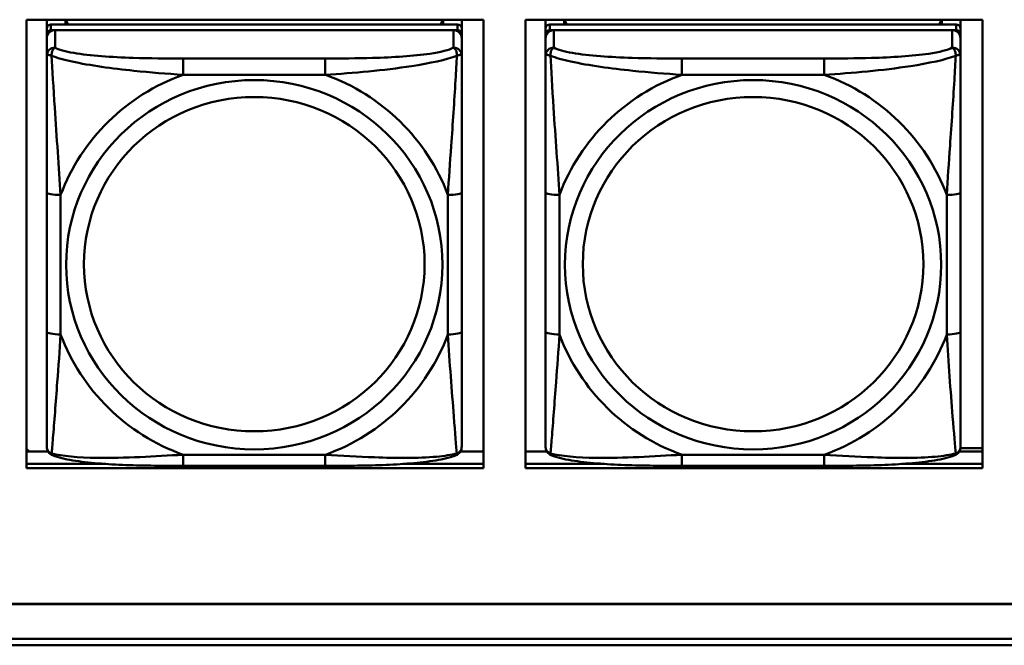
# Model space of a CAD drawing. Header units: inches. Extents: x 2.9 to 75, y -2.3 to 43.7.
# Tile 51 of 155: x 41.7 to 43.1, y 10.9 to 11.8. Entities that reach past the tile are written whole.
import ezdxf

# ---------------------------------------------------------------- set-up
doc = ezdxf.new("R2010")
doc.units = ezdxf.units.IN
doc.header["$MEASUREMENT"] = 0
doc.layers.add('Visible Edges(ROSSANSI)', color=7, linetype='Continuous', lineweight=50)
doc.layers.add('Visible Tangent Edges(ROSSANSI)', color=7, linetype='Continuous', lineweight=50)

msp = doc.modelspace()

# ---------------------------------------------------------------- linework, layer by layer
at = {"layer": 'Visible Edges(ROSSANSI)'}
for p, q in [((41.7424, 11.1789), (41.7424, 11.8176)), ((41.7424, 11.8176), (42.393, 11.8176)), ((41.7712, 11.8052), (41.7712, 11.8176)), ((41.7978, 11.811), (41.7978, 11.8176)), ((41.8015, 11.811), (41.7982, 11.8176)), ((42.3347, 11.8176), (42.3314, 11.811)), ((42.3352, 11.8176), (42.3352, 11.811)), ((42.3617, 11.8176), (42.3617, 11.8052)), ((42.393, 11.8176), (42.393, 11.1789)), ((42.4524, 11.1789), (42.4524, 11.8176)), ((42.4524, 11.8176), (43.103, 11.8176)), ((42.4812, 11.8052), (42.4812, 11.8176)), ((42.5078, 11.811), (42.5078, 11.8176)), ((42.5115, 11.811), (42.5082, 11.8176)), ((43.0447, 11.8176), (43.0414, 11.811)), ((43.0452, 11.8176), (43.0452, 11.811)), ((43.0717, 11.8176), (43.0717, 11.8052)), ((43.103, 11.8176), (43.103, 11.1789)), ((41.7712, 11.8052), (41.7712, 11.797)), ((42.3558, 11.811), (41.7771, 11.811)), ((41.7771, 11.8028), (42.3558, 11.8028)), ((42.3499, 11.8028), (41.783, 11.8028)), ((42.3617, 11.797), (42.3617, 11.8052)), ((42.4812, 11.8052), (42.4812, 11.797)), ((43.0658, 11.811), (42.4871, 11.811)), ((42.4871, 11.8028), (43.0658, 11.8028)), ((43.0599, 11.8028), (42.493, 11.8028)), ((43.0717, 11.797), (43.0717, 11.8052)), ((41.7712, 11.7912), (41.7712, 11.797)), ((41.7712, 11.7912), (41.7712, 11.7663)), ((42.3617, 11.797), (42.3617, 11.7912)), ((42.3617, 11.7663), (42.3617, 11.7912)), ((42.4812, 11.7912), (42.4812, 11.797)), ((42.4812, 11.7912), (42.4812, 11.7663)), ((43.0717, 11.797), (43.0717, 11.7912)), ((43.0717, 11.7663), (43.0717, 11.7912)), ((41.7712, 11.5718), (41.7712, 11.3732)), ((42.3617, 11.3732), (42.3617, 11.5718)), ((42.4812, 11.5718), (42.4812, 11.3732)), ((43.0717, 11.3732), (43.0717, 11.5718)), ((41.7462, 11.2027), (41.7424, 11.2064)), ((41.7424, 11.2027), (41.7731, 11.2027)), ((42.3599, 11.2027), (42.393, 11.2027)), ((42.4524, 11.2027), (42.4831, 11.2027)), ((43.0699, 11.2027), (43.103, 11.2027)), ((43.0716, 11.2074), (43.103, 11.2074)), ((41.7424, 11.185), (41.8551, 11.185)), ((41.8551, 11.185), (41.7424, 11.185)), ((42.2778, 11.185), (42.393, 11.185)), ((42.393, 11.185), (42.2778, 11.185)), ((42.4524, 11.185), (42.5651, 11.185)), ((42.5651, 11.185), (42.4524, 11.185)), ((42.9878, 11.185), (43.103, 11.185)), ((43.103, 11.185), (42.9878, 11.185)), ((42.393, 11.1789), (41.7424, 11.1789)), ((42.1676, 11.1822), (41.9653, 11.1822)), ((43.103, 11.1789), (42.4524, 11.1789)), ((42.8776, 11.1822), (42.6753, 11.1822)), ((35.8151, 10.9856), (53.1903, 10.9856)), ((53.1903, 10.9852), (35.8151, 10.9852)), ((35.8652, 10.9361), (53.2403, 10.9361)), ((53.2403, 10.9268), (35.8642, 10.9268))]:
    msp.add_line(p, q, dxfattribs=at)
for centre, major_axis, start_param, end_param in [((41.7771, 11.8052), (-0.00591, 0), 4.712389, 6.283185), ((41.7771, 11.797), (-0.00591, 0), 4.712389, 6.283185), ((41.783, 11.7912), (-0.0118, 0), 4.712389, 6.283185), ((42.3499, 11.7912), (0.0118, 0), 0, 1.570796), ((42.3558, 11.8052), (0.00591, 0), 0, 1.570796), ((42.3558, 11.797), (0.00591, 0), 0, 1.570796), ((42.4871, 11.8052), (-0.00591, 0), 4.712389, 6.283185), ((42.4871, 11.797), (-0.00591, 0), 4.712389, 6.283185), ((42.493, 11.7912), (-0.0118, 0), 4.712389, 6.283185), ((43.0599, 11.7912), (0.0118, 0), 0, 1.570796), ((43.0658, 11.8052), (0.00591, 0), 0, 1.570796), ((43.0658, 11.797), (0.00591, 0), 0, 1.570796)]:
    msp.add_ellipse(centre, major_axis=major_axis, ratio=0.981793, start_param=start_param, end_param=end_param, dxfattribs=at)
for points, knots in [([(41.7712, 11.7663), (41.7712, 11.7572), (41.7712, 11.7419), (41.7712, 11.7247), (41.7712, 11.6983), (41.7712, 11.668), (41.7712, 11.6386), (41.7712, 11.6162), (41.7712, 11.5938), (41.7712, 11.5718)], [-0.7968224, -0.7968224, -0.7968224, -0.7968224, -0.6514613, -0.6514613, -0.6514613, -0.427691, -0.427691, -0.427691, -0.2569517, -0.2569517, -0.2569517, -0.2569517]), ([(42.3617, 11.5718), (42.3617, 11.595), (42.3617, 11.6188), (42.3617, 11.6424), (42.3617, 11.6735), (42.3617, 11.7058), (42.3617, 11.7326), (42.3617, 11.7465), (42.3617, 11.7585), (42.3617, 11.7663)], [0.2569537, 0.2569537, 0.2569537, 0.2569537, 0.4371919, 0.4371919, 0.4371919, 0.6739428, 0.6739428, 0.6739428, 0.7963818, 0.7963818, 0.7963818, 0.7963818]), ([(42.4812, 11.7663), (42.4812, 11.7572), (42.4812, 11.7419), (42.4812, 11.7247), (42.4812, 11.6983), (42.4812, 11.668), (42.4812, 11.6386), (42.4812, 11.6162), (42.4812, 11.5938), (42.4812, 11.5718)], [-0.7968224, -0.7968224, -0.7968224, -0.7968224, -0.6514613, -0.6514613, -0.6514613, -0.427691, -0.427691, -0.427691, -0.2569517, -0.2569517, -0.2569517, -0.2569517]), ([(43.0717, 11.5718), (43.0717, 11.595), (43.0717, 11.6188), (43.0717, 11.6424), (43.0717, 11.6735), (43.0717, 11.7058), (43.0717, 11.7326), (43.0717, 11.7465), (43.0717, 11.7585), (43.0717, 11.7663)], [0.2569537, 0.2569537, 0.2569537, 0.2569537, 0.4371919, 0.4371919, 0.4371919, 0.6739428, 0.6739428, 0.6739428, 0.7963818, 0.7963818, 0.7963818, 0.7963818]), ([(41.7712, 11.3732), (41.7712, 11.35), (41.7712, 11.3266), (41.7712, 11.3044), (41.7712, 11.2752), (41.7712, 11.2469), (41.7712, 11.2281), (41.7712, 11.2183), (41.7712, 11.2115), (41.7712, 11.2097)], [0.2569537, 0.2569537, 0.2569537, 0.2569537, 0.4371919, 0.4371919, 0.4371919, 0.6739428, 0.6739428, 0.6739428, 0.7963818, 0.7963818, 0.7963818, 0.7963818]), ([(42.3617, 11.2097), (42.3617, 11.2118), (42.3617, 11.2211), (42.3617, 11.2338), (42.3617, 11.2534), (42.3617, 11.2803), (42.3617, 11.308), (42.3617, 11.3291), (42.3617, 11.3512), (42.3617, 11.3732)], [-0.7968224, -0.7968224, -0.7968224, -0.7968224, -0.6514613, -0.6514613, -0.6514613, -0.427691, -0.427691, -0.427691, -0.2569517, -0.2569517, -0.2569517, -0.2569517]), ([(42.4812, 11.3732), (42.4812, 11.35), (42.4812, 11.3266), (42.4812, 11.3044), (42.4812, 11.2752), (42.4812, 11.2469), (42.4812, 11.2281), (42.4812, 11.2183), (42.4812, 11.2115), (42.4812, 11.2097)], [0.2569537, 0.2569537, 0.2569537, 0.2569537, 0.4371919, 0.4371919, 0.4371919, 0.6739428, 0.6739428, 0.6739428, 0.7963818, 0.7963818, 0.7963818, 0.7963818]), ([(43.0717, 11.2097), (43.0717, 11.2118), (43.0717, 11.2211), (43.0717, 11.2338), (43.0717, 11.2534), (43.0717, 11.2803), (43.0717, 11.308), (43.0717, 11.3291), (43.0717, 11.3512), (43.0717, 11.3732)], [-0.7968224, -0.7968224, -0.7968224, -0.7968224, -0.6514613, -0.6514613, -0.6514613, -0.427691, -0.427691, -0.427691, -0.2569517, -0.2569517, -0.2569517, -0.2569517]), ([(41.7792, 11.1973), (41.7782, 11.1978), (41.7771, 11.1984), (41.7751, 11.2), (41.7742, 11.2009), (41.7729, 11.2029), (41.7724, 11.2039), (41.7717, 11.2058), (41.7715, 11.2066), (41.7712, 11.2083), (41.7712, 11.209), (41.7712, 11.2097)], [0.02510739, 0.02510739, 0.02510739, 0.02510739, 0.03073999, 0.03073999, 0.03637259, 0.03637259, 0.0420052, 0.0420052, 0.0476378, 0.0476378, 0.0532704, 0.0532704, 0.0532704, 0.0532704]), ([(42.3537, 11.1973), (42.3548, 11.1978), (42.3558, 11.1984), (42.3578, 11.2), (42.3587, 11.2009), (42.36, 11.2029), (42.3605, 11.2039), (42.3612, 11.2058), (42.3614, 11.2066), (42.3617, 11.2083), (42.3617, 11.209), (42.3617, 11.2097)], [0.02510739, 0.02510739, 0.02510739, 0.02510739, 0.03073999, 0.03073999, 0.03637259, 0.03637259, 0.0420052, 0.0420052, 0.0476378, 0.0476378, 0.0532704, 0.0532704, 0.0532704, 0.0532704]), ([(42.4892, 11.1973), (42.4882, 11.1978), (42.4871, 11.1984), (42.4851, 11.2), (42.4842, 11.2009), (42.4829, 11.2029), (42.4824, 11.2039), (42.4817, 11.2058), (42.4815, 11.2066), (42.4812, 11.2083), (42.4812, 11.209), (42.4812, 11.2097)], [0.02510739, 0.02510739, 0.02510739, 0.02510739, 0.03073999, 0.03073999, 0.03637259, 0.03637259, 0.0420052, 0.0420052, 0.0476378, 0.0476378, 0.0532704, 0.0532704, 0.0532704, 0.0532704]), ([(43.0637, 11.1973), (43.0648, 11.1978), (43.0658, 11.1984), (43.0678, 11.2), (43.0687, 11.2009), (43.07, 11.2029), (43.0705, 11.2039), (43.0712, 11.2058), (43.0714, 11.2066), (43.0717, 11.2083), (43.0717, 11.209), (43.0717, 11.2097)], [0.02510739, 0.02510739, 0.02510739, 0.02510739, 0.03073999, 0.03073999, 0.03637259, 0.03637259, 0.0420052, 0.0420052, 0.0476378, 0.0476378, 0.0532704, 0.0532704, 0.0532704, 0.0532704]), ([(41.9653, 11.1822), (41.9518, 11.1822), (41.9381, 11.1823), (41.9108, 11.1827), (41.8972, 11.183), (41.8704, 11.184), (41.8571, 11.1848), (41.8314, 11.1869), (41.8192, 11.1882), (41.7971, 11.1919), (41.7877, 11.1939), (41.7792, 11.1973)], [0.2569517, 0.2569517, 0.2569517, 0.2569517, 0.3597049, 0.3597049, 0.4624581, 0.4624581, 0.5652112, 0.5652112, 0.6679644, 0.6679644, 0.7707176, 0.7707176, 0.7707176, 0.7707176]), ([(42.3537, 11.1973), (42.3453, 11.1939), (42.3358, 11.1919), (42.3137, 11.1882), (42.3015, 11.1869), (42.2758, 11.1848), (42.2625, 11.184), (42.2357, 11.183), (42.2221, 11.1827), (42.1948, 11.1823), (42.1811, 11.1822), (42.1676, 11.1822)], [-0.7703505, -0.7703505, -0.7703505, -0.7703505, -0.6676711, -0.6676711, -0.5649918, -0.5649918, -0.4623124, -0.4623124, -0.3596331, -0.3596331, -0.2569537, -0.2569537, -0.2569537, -0.2569537]), ([(42.6753, 11.1822), (42.6618, 11.1822), (42.6481, 11.1823), (42.6208, 11.1827), (42.6072, 11.183), (42.5804, 11.184), (42.5671, 11.1848), (42.5414, 11.1869), (42.5292, 11.1882), (42.5071, 11.1919), (42.4977, 11.1939), (42.4892, 11.1973)], [0.2569517, 0.2569517, 0.2569517, 0.2569517, 0.3597049, 0.3597049, 0.4624581, 0.4624581, 0.5652112, 0.5652112, 0.6679644, 0.6679644, 0.7707176, 0.7707176, 0.7707176, 0.7707176]), ([(43.0637, 11.1973), (43.0553, 11.1939), (43.0458, 11.1919), (43.0237, 11.1882), (43.0115, 11.1869), (42.9858, 11.1848), (42.9725, 11.184), (42.9457, 11.183), (42.9321, 11.1827), (42.9048, 11.1823), (42.8911, 11.1822), (42.8776, 11.1822)], [-0.7703505, -0.7703505, -0.7703505, -0.7703505, -0.6676711, -0.6676711, -0.5649918, -0.5649918, -0.4623124, -0.4623124, -0.3596331, -0.3596331, -0.2569537, -0.2569537, -0.2569537, -0.2569537])]:
    msp.add_open_spline(points, degree=3, knots=knots, dxfattribs=at)
at = {"layer": 'Visible Tangent Edges(ROSSANSI)'}
for p, q in [((41.7771, 11.8028), (41.7771, 11.811)), ((41.783, 11.7779), (41.783, 11.8028)), ((42.3499, 11.8028), (42.3499, 11.7779)), ((42.3558, 11.811), (42.3558, 11.8028)), ((42.4871, 11.8028), (42.4871, 11.811)), ((42.493, 11.7779), (42.493, 11.8028)), ((43.0599, 11.8028), (43.0599, 11.7779)), ((43.0658, 11.811), (43.0658, 11.8028)), ((41.9653, 11.7624), (41.9653, 11.7393)), ((42.1676, 11.7624), (41.9653, 11.7624)), ((42.1676, 11.7624), (42.1676, 11.7393)), ((42.6753, 11.7624), (42.6753, 11.7393)), ((42.8776, 11.7624), (42.6753, 11.7624)), ((42.8776, 11.7624), (42.8776, 11.7393)), ((41.9653, 11.7393), (42.1676, 11.7393)), ((42.6753, 11.7393), (42.8776, 11.7393)), ((41.7909, 11.3694), (41.7909, 11.5681)), ((42.3421, 11.5681), (42.3421, 11.3694)), ((42.5009, 11.3694), (42.5009, 11.5681)), ((43.0521, 11.5681), (43.0521, 11.3694)), ((42.1676, 11.1982), (41.9653, 11.1982)), ((41.9653, 11.1822), (41.9653, 11.1982)), ((42.1676, 11.1822), (42.1676, 11.1982)), ((42.8776, 11.1982), (42.6753, 11.1982)), ((42.6753, 11.1822), (42.6753, 11.1982)), ((42.8776, 11.1822), (42.8776, 11.1982))]:
    msp.add_line(p, q, dxfattribs=at)
for centre, major_axis, ratio, start_param, end_param in [((41.783, 11.7663), (-0.0118, 0), 0.981793, 4.712389, 6.283185), ((42.3499, 11.7663), (0.0118, 0), 0.981793, 0, 1.570796), ((42.493, 11.7663), (-0.0118, 0), 0.981793, 4.712389, 6.283185), ((43.0599, 11.7663), (0.0118, 0), 0.981793, 0, 1.570796), ((42.0665, 11.4687), (-0.2936, 0), 0.981793, 5.064156, 5.931419), ((42.0665, 11.4687), (0.2936, 0), 0.981793, 0.351767, 1.21903), ((42.7765, 11.4687), (-0.2936, 0), 0.981793, 5.064156, 5.931419), ((42.7765, 11.4687), (0.2936, 0), 0.981793, 0.351767, 1.21903), ((41.7909, 11.5718), (-0.0197, 0), 0.189952, 0, 1.570796), ((42.3421, 11.5718), (0.0197, 0), 0.189952, 4.712389, 6.283185), ((42.5009, 11.5718), (-0.0197, 0), 0.189952, 0, 1.570796), ((43.0521, 11.5718), (0.0197, 0), 0.189952, 4.712389, 6.283185), ((41.7909, 11.3732), (-0.0197, 0), 0.189952, 0, 1.570796), ((42.0665, 11.4687), (-0.2936, 0), 0.981793, 0.351767, 1.21903), ((42.0665, 11.4687), (0.2936, 0), 0.981793, 5.064156, 5.931419), ((42.3421, 11.3732), (0.0197, 0), 0.189952, 4.712389, 6.283185), ((42.5009, 11.3732), (-0.0197, 0), 0.189952, 0, 1.570796), ((42.7765, 11.4687), (-0.2936, 0), 0.981793, 0.351767, 1.21903), ((42.7765, 11.4687), (0.2936, 0), 0.981793, 5.064156, 5.931419), ((43.0521, 11.3732), (0.0197, 0), 0.189952, 4.712389, 6.283185)]:
    msp.add_ellipse(centre, major_axis=major_axis, ratio=ratio, start_param=start_param, end_param=end_param, dxfattribs=at)
for centre, major_axis in [((42.0665, 11.4687), (-0.2678, 0)), ((42.7765, 11.4687), (-0.2678, 0)), ((42.0665, 11.4695), (-0.2424, 0)), ((42.7765, 11.4695), (-0.2424, 0))]:
    msp.add_ellipse(centre, major_axis=major_axis, ratio=0.981793, dxfattribs=at)
for points, knots in [([(41.778, 11.7663), (41.778, 11.7674), (41.7781, 11.7685), (41.7783, 11.7705), (41.7785, 11.7715), (41.7789, 11.7729), (41.7791, 11.7734), (41.7795, 11.7741), (41.7796, 11.7744), (41.7799, 11.7749), (41.7801, 11.7753), (41.7807, 11.776), (41.7811, 11.7765), (41.782, 11.7772), (41.7825, 11.7776), (41.783, 11.7779)], [-0.00023197, -0.00023197, -0.00023197, -0.00023197, 0.00913095, 0.00913095, 0.01983142, 0.01983142, 0.02651922, 0.02651922, 0.02986312, 0.02986312, 0.03521335, 0.03521335, 0.04377373, 0.04377373, 0.0532704, 0.0532704, 0.0532704, 0.0532704]), ([(41.9653, 11.7624), (41.9417, 11.7624), (41.9177, 11.7626), (41.8943, 11.7633), (41.8636, 11.7643), (41.8327, 11.7663), (41.8095, 11.7703), (41.7975, 11.7723), (41.7879, 11.7749), (41.783, 11.7779)], [0.2569537, 0.2569537, 0.2569537, 0.2569537, 0.4371919, 0.4371919, 0.4371919, 0.6739428, 0.6739428, 0.6739428, 0.7963818, 0.7963818, 0.7963818, 0.7963818]), ([(42.3499, 11.7779), (42.3442, 11.7744), (42.3317, 11.7714), (42.3165, 11.7692), (42.2931, 11.7657), (42.2639, 11.764), (42.2349, 11.7632), (42.2127, 11.7625), (42.19, 11.7624), (42.1676, 11.7624)], [-0.7968224, -0.7968224, -0.7968224, -0.7968224, -0.6514613, -0.6514613, -0.6514613, -0.427691, -0.427691, -0.427691, -0.2569517, -0.2569517, -0.2569517, -0.2569517]), ([(42.3499, 11.7779), (42.3505, 11.7776), (42.351, 11.7772), (42.3518, 11.7765), (42.3522, 11.776), (42.3528, 11.7753), (42.353, 11.7749), (42.3533, 11.7744), (42.3535, 11.7741), (42.3538, 11.7734), (42.354, 11.7729), (42.3544, 11.7715), (42.3546, 11.7705), (42.3549, 11.7685), (42.3549, 11.7674), (42.3549, 11.7663)], [-0.0532704, -0.0532704, -0.0532704, -0.0532704, -0.04377373, -0.04377373, -0.03521335, -0.03521335, -0.02986312, -0.02986312, -0.02651922, -0.02651922, -0.01983142, -0.01983142, -0.00913095, -0.00913095, 0.00023197, 0.00023197, 0.00023197, 0.00023197]), ([(42.488, 11.7663), (42.488, 11.7674), (42.4881, 11.7685), (42.4883, 11.7705), (42.4885, 11.7715), (42.4889, 11.7729), (42.4891, 11.7734), (42.4895, 11.7741), (42.4896, 11.7744), (42.4899, 11.7749), (42.4901, 11.7753), (42.4907, 11.776), (42.4911, 11.7765), (42.492, 11.7772), (42.4925, 11.7776), (42.493, 11.7779)], [-0.00023197, -0.00023197, -0.00023197, -0.00023197, 0.00913095, 0.00913095, 0.01983142, 0.01983142, 0.02651922, 0.02651922, 0.02986312, 0.02986312, 0.03521335, 0.03521335, 0.04377373, 0.04377373, 0.0532704, 0.0532704, 0.0532704, 0.0532704]), ([(42.6753, 11.7624), (42.6517, 11.7624), (42.6277, 11.7626), (42.6043, 11.7633), (42.5736, 11.7643), (42.5427, 11.7663), (42.5195, 11.7703), (42.5075, 11.7723), (42.4979, 11.7749), (42.493, 11.7779)], [0.2569537, 0.2569537, 0.2569537, 0.2569537, 0.4371919, 0.4371919, 0.4371919, 0.6739428, 0.6739428, 0.6739428, 0.7963818, 0.7963818, 0.7963818, 0.7963818]), ([(43.0599, 11.7779), (43.0542, 11.7744), (43.0417, 11.7714), (43.0265, 11.7692), (43.0031, 11.7657), (42.9739, 11.764), (42.9449, 11.7632), (42.9227, 11.7625), (42.9, 11.7624), (42.8776, 11.7624)], [-0.7968224, -0.7968224, -0.7968224, -0.7968224, -0.6514613, -0.6514613, -0.6514613, -0.427691, -0.427691, -0.427691, -0.2569517, -0.2569517, -0.2569517, -0.2569517]), ([(43.0599, 11.7779), (43.0605, 11.7776), (43.061, 11.7772), (43.0618, 11.7765), (43.0622, 11.776), (43.0628, 11.7753), (43.063, 11.7749), (43.0633, 11.7744), (43.0635, 11.7741), (43.0638, 11.7734), (43.064, 11.7729), (43.0644, 11.7715), (43.0646, 11.7705), (43.0649, 11.7685), (43.0649, 11.7674), (43.0649, 11.7663)], [-0.0532704, -0.0532704, -0.0532704, -0.0532704, -0.04377373, -0.04377373, -0.03521335, -0.03521335, -0.02986312, -0.02986312, -0.02651922, -0.02651922, -0.01983142, -0.01983142, -0.00913095, -0.00913095, 0.00023197, 0.00023197, 0.00023197, 0.00023197]), ([(41.7712, 11.7663), (41.7712, 11.7665), (41.7713, 11.7667), (41.7715, 11.7671), (41.7717, 11.7672), (41.7721, 11.7674), (41.7722, 11.7674), (41.7726, 11.7674), (41.7727, 11.7675), (41.7731, 11.7675), (41.7734, 11.7675), (41.7743, 11.7674), (41.775, 11.7672), (41.7764, 11.7669), (41.7772, 11.7666), (41.778, 11.7663)], [-0.0532704, -0.0532704, -0.0532704, -0.0532704, -0.04377373, -0.04377373, -0.03521335, -0.03521335, -0.02986312, -0.02986312, -0.02651922, -0.02651922, -0.01983142, -0.01983142, -0.00913095, -0.00913095, 0.00023197, 0.00023197, 0.00023197, 0.00023197]), ([(41.778, 11.7663), (41.7857, 11.7634), (41.7957, 11.7605), (41.8327, 11.7524), (41.8645, 11.7481), (41.9187, 11.7425), (41.9419, 11.7406), (41.9653, 11.7393)], [-0.7478145, -0.7478145, -0.7478145, -0.7478145, -0.6493253, -0.6493253, -0.427691, -0.427691, -0.2569537, -0.2569537, -0.2569537, -0.2569537]), ([(41.7909, 11.5681), (41.7885, 11.6078), (41.7852, 11.6499), (41.7806, 11.7199), (41.779, 11.7474), (41.778, 11.7663)], [0.2569517, 0.2569517, 0.2569517, 0.2569517, 0.5559983, 0.5559983, 0.7482818, 0.7482818, 0.7482818, 0.7482818]), ([(42.1676, 11.7393), (42.2081, 11.7416), (42.2505, 11.7454), (42.3161, 11.7555), (42.3405, 11.7606), (42.3549, 11.7663)], [0.2569517, 0.2569517, 0.2569517, 0.2569517, 0.5559983, 0.5559983, 0.7482818, 0.7482818, 0.7482818, 0.7482818]), ([(42.3549, 11.7663), (42.3544, 11.7564), (42.3537, 11.7443), (42.3513, 11.7022), (42.349, 11.669), (42.3451, 11.614), (42.3435, 11.5909), (42.3421, 11.5681)], [-0.7478145, -0.7478145, -0.7478145, -0.7478145, -0.6493253, -0.6493253, -0.427691, -0.427691, -0.2569537, -0.2569537, -0.2569537, -0.2569537]), ([(42.3549, 11.7663), (42.3557, 11.7666), (42.3565, 11.7669), (42.3579, 11.7672), (42.3586, 11.7674), (42.3595, 11.7675), (42.3598, 11.7675), (42.3602, 11.7675), (42.3604, 11.7674), (42.3607, 11.7674), (42.3609, 11.7674), (42.3612, 11.7672), (42.3614, 11.7671), (42.3617, 11.7667), (42.3617, 11.7665), (42.3617, 11.7663)], [-0.00023197, -0.00023197, -0.00023197, -0.00023197, 0.00913095, 0.00913095, 0.01983142, 0.01983142, 0.02651922, 0.02651922, 0.02986312, 0.02986312, 0.03521335, 0.03521335, 0.04377373, 0.04377373, 0.0532704, 0.0532704, 0.0532704, 0.0532704]), ([(42.4812, 11.7663), (42.4812, 11.7665), (42.4813, 11.7667), (42.4815, 11.7671), (42.4817, 11.7672), (42.4821, 11.7674), (42.4822, 11.7674), (42.4826, 11.7674), (42.4827, 11.7675), (42.4831, 11.7675), (42.4834, 11.7675), (42.4843, 11.7674), (42.485, 11.7672), (42.4864, 11.7669), (42.4872, 11.7666), (42.488, 11.7663)], [-0.0532704, -0.0532704, -0.0532704, -0.0532704, -0.04377373, -0.04377373, -0.03521335, -0.03521335, -0.02986312, -0.02986312, -0.02651922, -0.02651922, -0.01983142, -0.01983142, -0.00913095, -0.00913095, 0.00023197, 0.00023197, 0.00023197, 0.00023197]), ([(42.488, 11.7663), (42.4957, 11.7634), (42.5057, 11.7605), (42.5427, 11.7524), (42.5745, 11.7481), (42.6287, 11.7425), (42.6519, 11.7406), (42.6753, 11.7393)], [-0.7478145, -0.7478145, -0.7478145, -0.7478145, -0.6493253, -0.6493253, -0.427691, -0.427691, -0.2569537, -0.2569537, -0.2569537, -0.2569537]), ([(42.5009, 11.5681), (42.4985, 11.6078), (42.4952, 11.6499), (42.4906, 11.7199), (42.489, 11.7474), (42.488, 11.7663)], [0.2569517, 0.2569517, 0.2569517, 0.2569517, 0.5559983, 0.5559983, 0.7482818, 0.7482818, 0.7482818, 0.7482818]), ([(42.8776, 11.7393), (42.9181, 11.7416), (42.9605, 11.7454), (43.0261, 11.7555), (43.0505, 11.7606), (43.0649, 11.7663)], [0.2569517, 0.2569517, 0.2569517, 0.2569517, 0.5559983, 0.5559983, 0.7482818, 0.7482818, 0.7482818, 0.7482818]), ([(43.0649, 11.7663), (43.0644, 11.7564), (43.0637, 11.7443), (43.0613, 11.7022), (43.059, 11.669), (43.0551, 11.614), (43.0535, 11.5909), (43.0521, 11.5681)], [-0.7478145, -0.7478145, -0.7478145, -0.7478145, -0.6493253, -0.6493253, -0.427691, -0.427691, -0.2569537, -0.2569537, -0.2569537, -0.2569537]), ([(43.0649, 11.7663), (43.0657, 11.7666), (43.0665, 11.7669), (43.0679, 11.7672), (43.0686, 11.7674), (43.0695, 11.7675), (43.0698, 11.7675), (43.0702, 11.7675), (43.0704, 11.7674), (43.0707, 11.7674), (43.0709, 11.7674), (43.0712, 11.7672), (43.0714, 11.7671), (43.0717, 11.7667), (43.0717, 11.7665), (43.0717, 11.7663)], [-0.00023197, -0.00023197, -0.00023197, -0.00023197, 0.00913095, 0.00913095, 0.01983142, 0.01983142, 0.02651922, 0.02651922, 0.02986312, 0.02986312, 0.03521335, 0.03521335, 0.04377373, 0.04377373, 0.0532704, 0.0532704, 0.0532704, 0.0532704]), ([(41.778, 11.2), (41.7785, 11.2051), (41.7792, 11.2126), (41.7817, 11.2433), (41.7839, 11.2724), (41.7878, 11.3239), (41.7895, 11.3464), (41.7909, 11.3694)], [-0.7478145, -0.7478145, -0.7478145, -0.7478145, -0.6493253, -0.6493253, -0.427691, -0.427691, -0.2569537, -0.2569537, -0.2569537, -0.2569537]), ([(42.3421, 11.3694), (42.3444, 11.3297), (42.3477, 11.2886), (42.3524, 11.2297), (42.354, 11.2092), (42.3549, 11.2)], [0.2569517, 0.2569517, 0.2569517, 0.2569517, 0.5559983, 0.5559983, 0.7482818, 0.7482818, 0.7482818, 0.7482818]), ([(42.488, 11.2), (42.4885, 11.2051), (42.4892, 11.2126), (42.4917, 11.2433), (42.4939, 11.2724), (42.4978, 11.3239), (42.4995, 11.3464), (42.5009, 11.3694)], [-0.7478145, -0.7478145, -0.7478145, -0.7478145, -0.6493253, -0.6493253, -0.427691, -0.427691, -0.2569537, -0.2569537, -0.2569537, -0.2569537]), ([(43.0521, 11.3694), (43.0544, 11.3297), (43.0577, 11.2886), (43.0624, 11.2297), (43.064, 11.2092), (43.0649, 11.2)], [0.2569517, 0.2569517, 0.2569517, 0.2569517, 0.5559983, 0.5559983, 0.7482818, 0.7482818, 0.7482818, 0.7482818]), ([(41.778, 11.2), (41.7772, 11.2003), (41.7764, 11.2006), (41.775, 11.2014), (41.7743, 11.2019), (41.7734, 11.2029), (41.7731, 11.2033), (41.7727, 11.2039), (41.7726, 11.2041), (41.7722, 11.2047), (41.7721, 11.2051), (41.7717, 11.2061), (41.7715, 11.2067), (41.7713, 11.2081), (41.7712, 11.2089), (41.7712, 11.2097)], [-0.00023197, -0.00023197, -0.00023197, -0.00023197, 0.00913095, 0.00913095, 0.01983142, 0.01983142, 0.02651922, 0.02651922, 0.02986312, 0.02986312, 0.03521335, 0.03521335, 0.04377373, 0.04377373, 0.0532704, 0.0532704, 0.0532704, 0.0532704]), ([(41.7792, 11.1973), (41.7791, 11.1974), (41.7789, 11.1975), (41.7785, 11.1979), (41.7783, 11.1982), (41.7781, 11.199), (41.778, 11.1995), (41.778, 11.2)], [-0.02510739, -0.02510739, -0.02510739, -0.02510739, -0.01983142, -0.01983142, -0.00913095, -0.00913095, 0.00023197, 0.00023197, 0.00023197, 0.00023197]), ([(41.9653, 11.1982), (41.9248, 11.1958), (41.8825, 11.1931), (41.8168, 11.1941), (41.7924, 11.196), (41.778, 11.2)], [0.2569517, 0.2569517, 0.2569517, 0.2569517, 0.5559983, 0.5559983, 0.7482818, 0.7482818, 0.7482818, 0.7482818]), ([(42.3549, 11.2), (42.3472, 11.198), (42.3372, 11.1964), (42.3002, 11.1931), (42.2685, 11.1933), (42.2142, 11.1954), (42.191, 11.1967), (42.1676, 11.1982)], [-0.7478145, -0.7478145, -0.7478145, -0.7478145, -0.6493253, -0.6493253, -0.427691, -0.427691, -0.2569537, -0.2569537, -0.2569537, -0.2569537]), ([(42.3549, 11.2), (42.3549, 11.1995), (42.3549, 11.199), (42.3546, 11.1982), (42.3544, 11.1979), (42.354, 11.1975), (42.3539, 11.1974), (42.3537, 11.1973)], [-0.00023197, -0.00023197, -0.00023197, -0.00023197, 0.00913095, 0.00913095, 0.01983142, 0.01983142, 0.02510739, 0.02510739, 0.02510739, 0.02510739]), ([(42.3617, 11.2097), (42.3617, 11.2089), (42.3617, 11.2081), (42.3614, 11.2067), (42.3612, 11.2061), (42.3609, 11.2051), (42.3607, 11.2047), (42.3604, 11.2041), (42.3602, 11.2039), (42.3598, 11.2033), (42.3595, 11.2029), (42.3586, 11.2019), (42.3579, 11.2014), (42.3565, 11.2006), (42.3557, 11.2003), (42.3549, 11.2)], [-0.0532704, -0.0532704, -0.0532704, -0.0532704, -0.04377373, -0.04377373, -0.03521335, -0.03521335, -0.02986312, -0.02986312, -0.02651922, -0.02651922, -0.01983142, -0.01983142, -0.00913095, -0.00913095, 0.00023197, 0.00023197, 0.00023197, 0.00023197]), ([(42.488, 11.2), (42.4872, 11.2003), (42.4864, 11.2006), (42.485, 11.2014), (42.4843, 11.2019), (42.4834, 11.2029), (42.4831, 11.2033), (42.4827, 11.2039), (42.4826, 11.2041), (42.4822, 11.2047), (42.4821, 11.2051), (42.4817, 11.2061), (42.4815, 11.2067), (42.4813, 11.2081), (42.4812, 11.2089), (42.4812, 11.2097)], [-0.00023197, -0.00023197, -0.00023197, -0.00023197, 0.00913095, 0.00913095, 0.01983142, 0.01983142, 0.02651922, 0.02651922, 0.02986312, 0.02986312, 0.03521335, 0.03521335, 0.04377373, 0.04377373, 0.0532704, 0.0532704, 0.0532704, 0.0532704]), ([(42.4892, 11.1973), (42.4891, 11.1974), (42.4889, 11.1975), (42.4885, 11.1979), (42.4883, 11.1982), (42.4881, 11.199), (42.488, 11.1995), (42.488, 11.2)], [-0.02510739, -0.02510739, -0.02510739, -0.02510739, -0.01983142, -0.01983142, -0.00913095, -0.00913095, 0.00023197, 0.00023197, 0.00023197, 0.00023197]), ([(42.6753, 11.1982), (42.6348, 11.1958), (42.5925, 11.1931), (42.5268, 11.1941), (42.5024, 11.196), (42.488, 11.2)], [0.2569517, 0.2569517, 0.2569517, 0.2569517, 0.5559983, 0.5559983, 0.7482818, 0.7482818, 0.7482818, 0.7482818]), ([(43.0649, 11.2), (43.0572, 11.198), (43.0472, 11.1964), (43.0102, 11.1931), (42.9785, 11.1933), (42.9242, 11.1954), (42.901, 11.1967), (42.8776, 11.1982)], [-0.7478145, -0.7478145, -0.7478145, -0.7478145, -0.6493253, -0.6493253, -0.427691, -0.427691, -0.2569537, -0.2569537, -0.2569537, -0.2569537]), ([(43.0649, 11.2), (43.0649, 11.1995), (43.0649, 11.199), (43.0646, 11.1982), (43.0644, 11.1979), (43.064, 11.1975), (43.0639, 11.1974), (43.0637, 11.1973)], [-0.00023197, -0.00023197, -0.00023197, -0.00023197, 0.00913095, 0.00913095, 0.01983142, 0.01983142, 0.02510739, 0.02510739, 0.02510739, 0.02510739]), ([(43.0717, 11.2097), (43.0717, 11.2089), (43.0717, 11.2081), (43.0714, 11.2067), (43.0712, 11.2061), (43.0709, 11.2051), (43.0707, 11.2047), (43.0704, 11.2041), (43.0702, 11.2039), (43.0698, 11.2033), (43.0695, 11.2029), (43.0686, 11.2019), (43.0679, 11.2014), (43.0665, 11.2006), (43.0657, 11.2003), (43.0649, 11.2)], [-0.0532704, -0.0532704, -0.0532704, -0.0532704, -0.04377373, -0.04377373, -0.03521335, -0.03521335, -0.02986312, -0.02986312, -0.02651922, -0.02651922, -0.01983142, -0.01983142, -0.00913095, -0.00913095, 0.00023197, 0.00023197, 0.00023197, 0.00023197])]:
    msp.add_open_spline(points, degree=3, knots=knots, dxfattribs=at)

doc.saveas('drawing.dxf')
